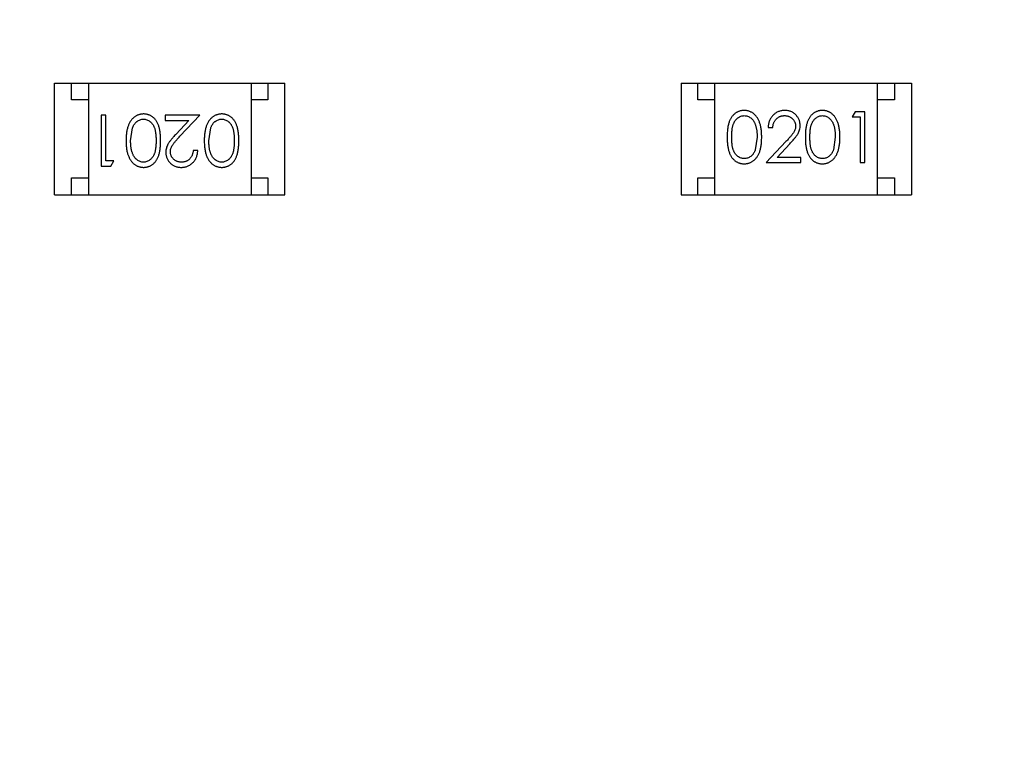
# Model space of a CAD drawing. Header units: millimetres. Extents: x -21 to 173, y -170 to -77.
# Tile 76 of 95: x 136.74 to 139.64, y -126.17 to -124.02. Entities that reach past the tile are written whole.
import ezdxf

# ---------------------------------------------------------------- set-up
doc = ezdxf.new("R2010")
doc.units = ezdxf.units.MM
doc.header["$LTSCALE"] = 1.21
doc.header["$MEASUREMENT"] = 0
doc.header["$PDMODE"] = 3
doc.header["$PDSIZE"] = 0.3125
doc.layers.get('0').update_dxf_attribs({"linetype": 'CONTINUOUS'})
doc.layers.get('DEFPOINTS').update_dxf_attribs({"linetype": 'CONTINUOUS'})
doc.layers.add('Dim', color=3, linetype='CONTINUOUS', lineweight=25)
doc.styles.get("Standard").update_dxf_attribs({"font": 'txt', "width": 0.8})
doc.dimstyles.get("Standard").update_dxf_attribs({"dimtxt": 0.15625, "dimasz": 0.1875, "dimexe": 0.125, "dimexo": 0.0625, "dimgap": 0.09, "dimtad": 0, "dimtih": 1, "dimtoh": 1, "dimzin": 4, "dimdsep": 46, "dimtxsty": 'STANDARD', "dimblk": '_FILLED', "dimblk1": '_FILLED', "dimblk2": '_FILLED', "dimcen": 0.09, "dimazin": 1, "dimtp": 0.01, "dimtm": 0.01, "dimtfac": 1, "dimtofl": 0, "dimtmove": 0, "dimatfit": 3, "dimldrblk": '_FILLED', "dimfxl": 1, "dimtolj": 1, "dimtzin": 4, "dimarcsym": 0})

# ---------------------------------------------------------------- blocks, each defined once
blk = doc.blocks.new('_FILLED')
at = {"color": 0, "linetype": 'ByBlock'}
blk.add_solid([(0, 0), (-1, 0.1667), (-1, -0.1667)], dxfattribs=at)
blk = doc.blocks.new('*D65')
at = {"layer": 'DEFPOINTS', "color": 0}
for p in [(105.5298, -92.6324), (171.1468, -92.6324), (151.3452, -159.3324)]:
    blk.add_point(p, dxfattribs=at)
at = {"layer": 'Dim', "color": 0, "lineweight": -2}
for p, q in [((105.5923, -92.6324), (171.2718, -92.6324)), ((171.1468, -95.1324), (171.1468, -122.059)), ((171.1468, -156.8324), (171.1468, -129.9057)), ((151.4077, -159.3324), (171.2718, -159.3324))]:
    blk.add_line(p, q, dxfattribs=at)
at = {"layer": 'Dim', "color": 0, "lineweight": -2, "xscale": 2.5, "yscale": 2.5, "zscale": 2.5}
for p, rotation in [((171.1468, -92.6324), 90), ((171.1468, -159.3324), 270)]:
    blk.add_blockref('_FILLED', p, dxfattribs=dict(at, rotation=rotation))
at = {"layer": 'Dim', "color": 0, "insert": (171.1468, -125.9824), "char_height": 2.5, "attachment_point": 5, "rotation": 90, "line_spacing_factor": 2.5}
blk.add_mtext('\\A1;66.70', dxfattribs=at)

msp = doc.modelspace()

# ---------------------------------------------------------------- linework, layer by layer
at = {"color": 7, "linetype": 'Continuous'}
for p, q in [((136.8376, -124.2063), (137.5176, -124.2063)), ((136.8376, -124.5363), (136.8376, -124.2063)), ((136.8876, -124.2563), (136.8876, -124.2063)), ((136.9376, -124.2063), (136.9376, -124.5363)), ((137.4176, -124.2063), (137.4176, -124.5363)), ((137.4676, -124.2063), (137.4676, -124.2563)), ((137.5176, -124.5363), (137.5176, -124.2063)), ((138.6865, -124.2064), (139.3665, -124.2064)), ((138.6865, -124.2064), (138.6865, -124.5364)), ((138.7365, -124.2564), (138.7365, -124.2064)), ((138.7865, -124.5364), (138.7865, -124.2064)), ((139.2665, -124.5364), (139.2665, -124.2064)), ((139.3165, -124.2064), (139.3165, -124.2564)), ((139.3665, -124.2064), (139.3665, -124.5364)), ((136.9376, -124.2563), (136.8876, -124.2563)), ((137.4676, -124.2563), (137.4176, -124.2563)), ((138.7865, -124.2564), (138.7365, -124.2564)), ((139.3165, -124.2564), (139.2665, -124.2564)), ((136.9893, -124.3016), (136.9758, -124.3016)), ((136.9758, -124.3016), (136.9758, -124.4516)), ((136.9893, -124.4362), (136.9893, -124.3016)), ((137.2662, -124.3016), (137.1643, -124.3016)), ((137.1643, -124.3016), (137.1643, -124.3169)), ((137.1643, -124.3169), (137.2341, -124.3169)), ((137.2341, -124.3169), (137.1966, -124.357)), ((137.208, -124.3636), (137.2662, -124.3016)), ((139.2006, -124.2912), (139.1917, -124.3065)), ((139.1917, -124.3065), (139.2148, -124.3065)), ((139.2283, -124.2912), (139.2006, -124.2912)), ((139.2148, -124.3065), (139.2148, -124.4412)), ((139.2283, -124.4412), (139.2283, -124.2912)), ((137.0624, -124.3766), (137.068, -124.3388)), ((137.2931, -124.3766), (137.2988, -124.3388)), ((138.9437, -124.3373), (138.9571, -124.3373)), ((138.911, -124.3662), (138.9053, -124.4039)), ((139.1417, -124.3662), (139.1361, -124.4039)), ((137.2604, -124.4054), (137.247, -124.4054)), ((138.9961, -124.3791), (138.9379, -124.4412)), ((138.97, -124.4258), (139.0076, -124.3857)), ((139.0398, -124.4258), (138.97, -124.4258)), ((139.0398, -124.4412), (139.0398, -124.4258)), ((136.9758, -124.4516), (137.0036, -124.4516)), ((137.0124, -124.4362), (136.9893, -124.4362)), ((137.0036, -124.4516), (137.0124, -124.4362)), ((138.9379, -124.4412), (139.0398, -124.4412)), ((139.2148, -124.4412), (139.2283, -124.4412)), ((136.8876, -124.4863), (136.9376, -124.4863)), ((136.8876, -124.5363), (136.8876, -124.4863)), ((137.4176, -124.4863), (137.4676, -124.4863)), ((137.4676, -124.4863), (137.4676, -124.5363)), ((138.7365, -124.4864), (138.7865, -124.4864)), ((138.7365, -124.5364), (138.7365, -124.4864)), ((139.2665, -124.4864), (139.3165, -124.4864)), ((139.3165, -124.4864), (139.3165, -124.5364)), ((136.8376, -124.5363), (137.5176, -124.5363)), ((138.6865, -124.5364), (139.3665, -124.5364))]:
    msp.add_line(p, q, dxfattribs=at)
for points, knots in [([(138.8727, -124.2873), (138.8715, -124.2873), (138.8692, -124.2874), (138.8657, -124.2878), (138.8623, -124.2884), (138.859, -124.2894), (138.8558, -124.2905), (138.8527, -124.292), (138.8497, -124.2937), (138.8467, -124.2957), (138.8439, -124.2979), (138.8412, -124.3003), (138.8388, -124.303), (138.8365, -124.306), (138.8343, -124.3092), (138.8323, -124.3127), (138.8305, -124.3164), (138.8288, -124.3203), (138.8273, -124.3246), (138.826, -124.3293), (138.8249, -124.3344), (138.8241, -124.34), (138.8234, -124.3459), (138.8229, -124.3523), (138.8226, -124.3591), (138.8225, -124.3638), (138.8225, -124.3662)], [0, 0, 0, 0, 0.033742, 0.066533, 0.099153, 0.13154, 0.164087, 0.196563, 0.229707, 0.263315, 0.297504, 0.331686, 0.366482, 0.4021, 0.438958, 0.476748, 0.515985, 0.556589, 0.599519, 0.645765, 0.695487, 0.748721, 0.805687, 0.866754, 0.931405, 1, 1, 1, 1]), ([(138.9244, -124.3662), (138.9244, -124.3639), (138.9244, -124.3594), (138.9241, -124.3529), (138.9235, -124.3466), (138.9228, -124.3408), (138.9218, -124.3353), (138.9207, -124.3302), (138.9193, -124.3255), (138.9177, -124.321), (138.9158, -124.317), (138.9139, -124.3131), (138.9118, -124.3096), (138.9096, -124.3062), (138.9072, -124.3032), (138.9046, -124.3004), (138.9019, -124.2979), (138.899, -124.2957), (138.896, -124.2937), (138.8929, -124.292), (138.8898, -124.2905), (138.8865, -124.2894), (138.8832, -124.2884), (138.8797, -124.2878), (138.8762, -124.2874), (138.8739, -124.2873), (138.8727, -124.2873)], [0, 0, 0, 0, 0.065278, 0.127205, 0.186168, 0.241675, 0.294115, 0.343609, 0.390387, 0.434463, 0.476646, 0.517002, 0.555936, 0.593716, 0.630057, 0.665601, 0.700745, 0.734917, 0.768681, 0.802087, 0.834849, 0.867433, 0.900138, 0.932806, 0.966212, 1, 1, 1, 1]), ([(138.9926, -124.2873), (138.9909, -124.2873), (138.9876, -124.2874), (138.9828, -124.2881), (138.9782, -124.2892), (138.9737, -124.2907), (138.9695, -124.2927), (138.9655, -124.2952), (138.9617, -124.298), (138.9581, -124.3013), (138.9549, -124.3049), (138.952, -124.3088), (138.9496, -124.313), (138.9475, -124.3174), (138.9459, -124.322), (138.9447, -124.3269), (138.9439, -124.332), (138.9438, -124.3355), (138.9437, -124.3373)], [0, 0, 0, 0, 0.06445, 0.126725, 0.187421, 0.247417, 0.306749, 0.366595, 0.427749, 0.490235, 0.553031, 0.614805, 0.676505, 0.738096, 0.801021, 0.864897, 0.931209, 1, 1, 1, 1]), ([(139.0379, -124.3319), (139.0379, -124.3304), (139.0378, -124.3275), (139.0372, -124.3232), (139.0362, -124.319), (139.0349, -124.315), (139.033, -124.3112), (139.0309, -124.3075), (139.0283, -124.3039), (139.0254, -124.3005), (139.0222, -124.2974), (139.0187, -124.2947), (139.0149, -124.2924), (139.0109, -124.2905), (139.0067, -124.2891), (139.0022, -124.2881), (138.9975, -124.2874), (138.9942, -124.2873), (138.9926, -124.2873)], [0, 0, 0, 0, 0.06271, 0.123347, 0.183401, 0.242828, 0.302097, 0.36242, 0.423725, 0.487032, 0.550491, 0.612709, 0.674265, 0.73617, 0.799211, 0.863483, 0.930525, 1, 1, 1, 1]), ([(139.1034, -124.2873), (139.1023, -124.2873), (139.0999, -124.2874), (139.0965, -124.2878), (139.0931, -124.2884), (139.0898, -124.2894), (139.0866, -124.2905), (139.0835, -124.292), (139.0804, -124.2937), (139.0775, -124.2957), (139.0747, -124.2979), (139.072, -124.3003), (139.0696, -124.303), (139.0672, -124.306), (139.0651, -124.3092), (139.063, -124.3127), (139.0612, -124.3164), (139.0596, -124.3203), (139.0581, -124.3246), (139.0568, -124.3293), (139.0557, -124.3344), (139.0548, -124.34), (139.0541, -124.3459), (139.0536, -124.3523), (139.0533, -124.3591), (139.0533, -124.3638), (139.0533, -124.3662)], [0, 0, 0, 0, 0.033742, 0.066533, 0.099153, 0.13154, 0.164087, 0.196563, 0.229707, 0.263315, 0.297504, 0.331686, 0.366482, 0.4021, 0.438958, 0.476748, 0.515985, 0.556589, 0.599519, 0.645765, 0.695487, 0.748721, 0.805687, 0.866754, 0.931405, 1, 1, 1, 1]), ([(139.1552, -124.3662), (139.1552, -124.3639), (139.1551, -124.3594), (139.1548, -124.3529), (139.1543, -124.3466), (139.1536, -124.3408), (139.1526, -124.3353), (139.1514, -124.3302), (139.15, -124.3255), (139.1484, -124.321), (139.1466, -124.317), (139.1447, -124.3131), (139.1426, -124.3096), (139.1403, -124.3062), (139.1379, -124.3032), (139.1354, -124.3004), (139.1326, -124.2979), (139.1298, -124.2957), (139.1268, -124.2937), (139.1237, -124.292), (139.1205, -124.2905), (139.1173, -124.2894), (139.1139, -124.2884), (139.1105, -124.2878), (139.107, -124.2874), (139.1046, -124.2873), (139.1034, -124.2873)], [0, 0, 0, 0, 0.065278, 0.127205, 0.186168, 0.241675, 0.294115, 0.343609, 0.390387, 0.434463, 0.476646, 0.517002, 0.555936, 0.593716, 0.630057, 0.665601, 0.700745, 0.734917, 0.768681, 0.802087, 0.834849, 0.867433, 0.900138, 0.932806, 0.966212, 1, 1, 1, 1]), ([(137.1007, -124.2977), (137.0995, -124.2977), (137.0971, -124.2978), (137.0936, -124.2982), (137.0902, -124.2989), (137.0868, -124.2998), (137.0836, -124.301), (137.0804, -124.3024), (137.0773, -124.3042), (137.0743, -124.3062), (137.0714, -124.3084), (137.0686, -124.311), (137.066, -124.3137), (137.0636, -124.3168), (137.0614, -124.3201), (137.0593, -124.3237), (137.0574, -124.3275), (137.0556, -124.3315), (137.054, -124.3359), (137.0527, -124.3407), (137.0515, -124.3458), (137.0505, -124.3512), (137.0498, -124.357), (137.0493, -124.3632), (137.049, -124.3697), (137.0489, -124.3742), (137.0489, -124.3765)], [0, 0, 0, 0, 0.033824, 0.067298, 0.10028, 0.133019, 0.165736, 0.198792, 0.232372, 0.266409, 0.301016, 0.336196, 0.371972, 0.408574, 0.446394, 0.485225, 0.525372, 0.567224, 0.611081, 0.65775, 0.70702, 0.759235, 0.814484, 0.873227, 0.934937, 1, 1, 1, 1]), ([(137.068, -124.3388), (137.0684, -124.3378), (137.0692, -124.3358), (137.0705, -124.3328), (137.072, -124.3301), (137.0736, -124.3276), (137.0753, -124.3253), (137.0772, -124.3231), (137.0792, -124.3212), (137.082, -124.319), (137.0857, -124.3166), (137.0904, -124.3146), (137.0952, -124.3133), (137.0986, -124.3132), (137.1002, -124.3131)], [0, 0, 0, 0, 0.075949, 0.148549, 0.218996, 0.286119, 0.351826, 0.416074, 0.478265, 0.540325, 0.660405, 0.774606, 0.887187, 1, 1, 1, 1]), ([(137.1002, -124.3131), (137.1019, -124.3132), (137.1052, -124.3133), (137.1101, -124.3146), (137.1148, -124.3167), (137.1186, -124.3191), (137.1214, -124.3214), (137.1235, -124.3233), (137.1254, -124.3255), (137.1271, -124.3278), (137.1288, -124.3303), (137.1302, -124.333), (137.1316, -124.3359), (137.1328, -124.339), (137.1339, -124.3424), (137.1348, -124.3462), (137.1356, -124.3503), (137.1363, -124.3548), (137.1367, -124.3597), (137.1371, -124.365), (137.1374, -124.3707), (137.1374, -124.3746), (137.1374, -124.3766)], [0, 0, 0, 0, 0.060034, 0.120278, 0.182348, 0.247919, 0.281641, 0.315701, 0.350322, 0.385703, 0.421819, 0.459196, 0.497866, 0.538301, 0.58121, 0.628183, 0.679403, 0.734699, 0.794074, 0.858416, 0.927049, 1, 1, 1, 1]), ([(137.1508, -124.3765), (137.1508, -124.3741), (137.1508, -124.3695), (137.1505, -124.3627), (137.15, -124.3564), (137.1493, -124.3504), (137.1484, -124.3449), (137.1473, -124.3397), (137.146, -124.335), (137.1445, -124.3307), (137.1428, -124.3267), (137.1409, -124.3229), (137.1389, -124.3195), (137.1367, -124.3163), (137.1344, -124.3133), (137.132, -124.3106), (137.1293, -124.3081), (137.1265, -124.3059), (137.1236, -124.304), (137.1206, -124.3023), (137.1175, -124.3009), (137.1143, -124.2998), (137.111, -124.2988), (137.1077, -124.2982), (137.1042, -124.2978), (137.1019, -124.2977), (137.1007, -124.2977)], [0, 0, 0, 0, 0.068113, 0.132564, 0.193427, 0.250218, 0.303569, 0.353576, 0.400235, 0.443586, 0.484619, 0.524292, 0.56238, 0.599049, 0.63494, 0.669782, 0.704009, 0.737842, 0.771098, 0.803896, 0.836415, 0.868639, 0.900715, 0.933378, 0.966213, 1, 1, 1, 1]), ([(137.3314, -124.2977), (137.3303, -124.2977), (137.3279, -124.2978), (137.3244, -124.2982), (137.3209, -124.2989), (137.3176, -124.2998), (137.3143, -124.301), (137.3111, -124.3024), (137.308, -124.3042), (137.305, -124.3062), (137.3021, -124.3084), (137.2994, -124.311), (137.2968, -124.3137), (137.2944, -124.3168), (137.2921, -124.3201), (137.2901, -124.3237), (137.2881, -124.3275), (137.2864, -124.3315), (137.2847, -124.3359), (137.2834, -124.3407), (137.2823, -124.3458), (137.2813, -124.3512), (137.2806, -124.357), (137.28, -124.3632), (137.2798, -124.3697), (137.2797, -124.3742), (137.2797, -124.3765)], [0, 0, 0, 0, 0.033824, 0.067298, 0.10028, 0.133019, 0.165736, 0.198792, 0.232372, 0.266409, 0.301016, 0.336196, 0.371972, 0.408574, 0.446394, 0.485225, 0.525372, 0.567224, 0.611081, 0.65775, 0.70702, 0.759235, 0.814484, 0.873227, 0.934937, 1, 1, 1, 1]), ([(137.2988, -124.3388), (137.2992, -124.3378), (137.3, -124.3358), (137.3013, -124.3328), (137.3028, -124.3301), (137.3044, -124.3276), (137.3061, -124.3253), (137.308, -124.3231), (137.31, -124.3212), (137.3128, -124.319), (137.3165, -124.3166), (137.3212, -124.3146), (137.326, -124.3133), (137.3293, -124.3132), (137.331, -124.3131)], [0, 0, 0, 0, 0.075949, 0.148549, 0.218996, 0.286119, 0.351826, 0.416074, 0.478265, 0.540325, 0.660405, 0.774606, 0.887187, 1, 1, 1, 1]), ([(137.331, -124.3131), (137.3326, -124.3132), (137.336, -124.3133), (137.3408, -124.3146), (137.3456, -124.3167), (137.3493, -124.3191), (137.3522, -124.3214), (137.3542, -124.3233), (137.3561, -124.3255), (137.3579, -124.3278), (137.3595, -124.3303), (137.361, -124.333), (137.3624, -124.3359), (137.3636, -124.339), (137.3647, -124.3424), (137.3656, -124.3462), (137.3664, -124.3503), (137.3671, -124.3548), (137.3675, -124.3597), (137.3679, -124.365), (137.3681, -124.3707), (137.3681, -124.3746), (137.3681, -124.3766)], [0, 0, 0, 0, 0.060034, 0.120278, 0.182348, 0.247919, 0.281641, 0.315701, 0.350322, 0.385703, 0.421819, 0.459196, 0.497866, 0.538301, 0.58121, 0.628183, 0.679403, 0.734699, 0.794074, 0.858416, 0.927049, 1, 1, 1, 1]), ([(137.3816, -124.3765), (137.3816, -124.3741), (137.3816, -124.3695), (137.3813, -124.3627), (137.3808, -124.3564), (137.38, -124.3504), (137.3791, -124.3449), (137.3781, -124.3397), (137.3767, -124.335), (137.3752, -124.3307), (137.3735, -124.3267), (137.3717, -124.3229), (137.3697, -124.3195), (137.3675, -124.3163), (137.3652, -124.3133), (137.3627, -124.3106), (137.3601, -124.3081), (137.3573, -124.3059), (137.3543, -124.304), (137.3513, -124.3023), (137.3482, -124.3009), (137.345, -124.2998), (137.3418, -124.2988), (137.3384, -124.2982), (137.335, -124.2978), (137.3326, -124.2977), (137.3314, -124.2977)], [0, 0, 0, 0, 0.068113, 0.132564, 0.193427, 0.250218, 0.303569, 0.353576, 0.400235, 0.443586, 0.484619, 0.524292, 0.56238, 0.599049, 0.63494, 0.669782, 0.704009, 0.737842, 0.771098, 0.803896, 0.836415, 0.868639, 0.900715, 0.933378, 0.966213, 1, 1, 1, 1]), ([(138.836, -124.3662), (138.836, -124.3641), (138.836, -124.3602), (138.8363, -124.3546), (138.8366, -124.3493), (138.8371, -124.3444), (138.8377, -124.3399), (138.8385, -124.3357), (138.8394, -124.332), (138.8405, -124.3286), (138.8418, -124.3254), (138.8431, -124.3225), (138.8446, -124.3198), (138.8463, -124.3173), (138.848, -124.315), (138.8499, -124.3129), (138.8519, -124.3109), (138.8548, -124.3087), (138.8585, -124.3063), (138.8632, -124.3042), (138.8681, -124.303), (138.8715, -124.3028), (138.8731, -124.3027)], [0, 0, 0, 0, 0.073302, 0.142286, 0.206253, 0.266017, 0.321612, 0.372532, 0.419497, 0.462398, 0.502825, 0.541489, 0.579034, 0.615143, 0.650298, 0.684912, 0.718701, 0.752189, 0.817245, 0.879117, 0.939613, 1, 1, 1, 1]), ([(138.8731, -124.3027), (138.8748, -124.3028), (138.878, -124.303), (138.8829, -124.3042), (138.8876, -124.3063), (138.8913, -124.3087), (138.8942, -124.311), (138.8962, -124.313), (138.8982, -124.3152), (138.9, -124.3177), (138.9017, -124.3204), (138.9032, -124.3233), (138.9047, -124.3265), (138.906, -124.3299), (138.9071, -124.3336), (138.9082, -124.3375), (138.909, -124.3417), (138.9098, -124.3461), (138.9103, -124.3508), (138.9107, -124.3557), (138.9109, -124.3608), (138.911, -124.3643), (138.911, -124.3662)], [0, 0, 0, 0, 0.059689, 0.119507, 0.181075, 0.246162, 0.279894, 0.314468, 0.350403, 0.387474, 0.426147, 0.466624, 0.508745, 0.553328, 0.600058, 0.649177, 0.700552, 0.754894, 0.811825, 0.871514, 0.934319, 1, 1, 1, 1]), ([(138.9571, -124.3373), (138.9573, -124.336), (138.9575, -124.3334), (138.9583, -124.3296), (138.9592, -124.326), (138.9604, -124.3227), (138.9619, -124.3196), (138.9637, -124.3168), (138.9657, -124.3141), (138.9679, -124.3118), (138.9704, -124.3096), (138.973, -124.3078), (138.9758, -124.3062), (138.9787, -124.3049), (138.9818, -124.3039), (138.985, -124.3032), (138.9884, -124.3028), (138.9907, -124.3027), (138.9919, -124.3027)], [0, 0, 0, 0, 0.073648, 0.143686, 0.210962, 0.275557, 0.338064, 0.399311, 0.4594, 0.51934, 0.579024, 0.637809, 0.695959, 0.754122, 0.813113, 0.873453, 0.935561, 1, 1, 1, 1]), ([(138.9919, -124.3027), (138.993, -124.3027), (138.9952, -124.3028), (138.9985, -124.3032), (139.0016, -124.3039), (139.0045, -124.3049), (139.0074, -124.3062), (139.0101, -124.3077), (139.0126, -124.3096), (139.015, -124.3116), (139.0172, -124.3139), (139.0191, -124.3163), (139.0208, -124.3189), (139.0221, -124.3215), (139.0232, -124.3242), (139.0239, -124.3271), (139.0244, -124.3301), (139.0244, -124.3321), (139.0244, -124.3331)], [0, 0, 0, 0, 0.068027, 0.133505, 0.19695, 0.26027, 0.322741, 0.384982, 0.448465, 0.513424, 0.578224, 0.640011, 0.700094, 0.760067, 0.819012, 0.877878, 0.938035, 1, 1, 1, 1]), ([(139.0667, -124.3662), (139.0668, -124.3641), (139.0668, -124.3602), (139.067, -124.3546), (139.0674, -124.3493), (139.0679, -124.3444), (139.0685, -124.3399), (139.0693, -124.3357), (139.0702, -124.332), (139.0713, -124.3286), (139.0726, -124.3254), (139.0739, -124.3225), (139.0754, -124.3198), (139.077, -124.3173), (139.0788, -124.315), (139.0807, -124.3129), (139.0827, -124.3109), (139.0856, -124.3087), (139.0893, -124.3063), (139.094, -124.3042), (139.0989, -124.303), (139.1022, -124.3028), (139.1039, -124.3027)], [0, 0, 0, 0, 0.073302, 0.142286, 0.206253, 0.266017, 0.321612, 0.372532, 0.419497, 0.462398, 0.502825, 0.541489, 0.579034, 0.615143, 0.650298, 0.684912, 0.718701, 0.752189, 0.817245, 0.879117, 0.939613, 1, 1, 1, 1]), ([(139.1039, -124.3027), (139.1055, -124.3028), (139.1088, -124.303), (139.1137, -124.3042), (139.1183, -124.3063), (139.1221, -124.3087), (139.1249, -124.311), (139.127, -124.313), (139.1289, -124.3152), (139.1307, -124.3177), (139.1324, -124.3204), (139.134, -124.3233), (139.1354, -124.3265), (139.1368, -124.3299), (139.1379, -124.3336), (139.139, -124.3375), (139.1398, -124.3417), (139.1405, -124.3461), (139.141, -124.3508), (139.1415, -124.3557), (139.1417, -124.3608), (139.1417, -124.3643), (139.1417, -124.3662)], [0, 0, 0, 0, 0.059689, 0.119507, 0.181075, 0.246162, 0.279894, 0.314468, 0.350403, 0.387474, 0.426147, 0.466624, 0.508745, 0.553328, 0.600058, 0.649177, 0.700552, 0.754894, 0.811825, 0.871514, 0.934319, 1, 1, 1, 1]), ([(139.0244, -124.3331), (139.0244, -124.3347), (139.0243, -124.338), (139.0232, -124.3428), (139.0215, -124.3474), (139.0195, -124.3512), (139.0175, -124.3543), (139.0156, -124.357), (139.0133, -124.3599), (139.0106, -124.3632), (139.0075, -124.3668), (139.0041, -124.3706), (139.0002, -124.3748), (138.9975, -124.3776), (138.9961, -124.3791)], [0, 0, 0, 0, 0.088014, 0.174976, 0.2638, 0.355443, 0.406413, 0.465519, 0.533076, 0.609353, 0.693899, 0.787171, 0.889197, 1, 1, 1, 1]), ([(139.0076, -124.3857), (139.009, -124.3842), (139.0118, -124.3812), (139.0157, -124.3769), (139.0193, -124.3727), (139.0225, -124.3688), (139.0253, -124.3652), (139.0278, -124.3618), (139.0299, -124.3587), (139.0322, -124.3549), (139.0345, -124.3501), (139.0365, -124.3442), (139.0377, -124.3381), (139.0378, -124.334), (139.0379, -124.3319)], [0, 0, 0, 0, 0.09953, 0.192079, 0.277712, 0.357454, 0.429648, 0.495771, 0.555538, 0.608657, 0.707578, 0.804328, 0.901298, 1, 1, 1, 1]), ([(137.1966, -124.357), (137.1951, -124.3585), (137.1924, -124.3615), (137.1884, -124.3659), (137.1848, -124.37), (137.1817, -124.3739), (137.1788, -124.3775), (137.1763, -124.3809), (137.1742, -124.384), (137.1719, -124.3879), (137.1696, -124.3926), (137.1677, -124.3985), (137.1664, -124.4046), (137.1663, -124.4087), (137.1662, -124.4108)], [0, 0, 0, 0, 0.09953, 0.192079, 0.277712, 0.357454, 0.429648, 0.495771, 0.555538, 0.608657, 0.707578, 0.804328, 0.901298, 1, 1, 1, 1]), ([(137.1797, -124.4096), (137.1797, -124.408), (137.1799, -124.4047), (137.1809, -124.4), (137.1826, -124.3953), (137.1846, -124.3915), (137.1866, -124.3884), (137.1885, -124.3857), (137.1909, -124.3828), (137.1935, -124.3795), (137.1966, -124.3759), (137.2001, -124.3721), (137.2039, -124.368), (137.2066, -124.3651), (137.208, -124.3636)], [0, 0, 0, 0, 0.088014, 0.174976, 0.2638, 0.355443, 0.406413, 0.465519, 0.533076, 0.609353, 0.693899, 0.787171, 0.889197, 1, 1, 1, 1]), ([(138.8225, -124.3662), (138.8225, -124.3686), (138.8226, -124.3732), (138.8229, -124.38), (138.8234, -124.3864), (138.8241, -124.3923), (138.825, -124.3978), (138.826, -124.403), (138.8274, -124.4077), (138.8289, -124.412), (138.8306, -124.416), (138.8324, -124.4198), (138.8344, -124.4232), (138.8366, -124.4264), (138.8389, -124.4294), (138.8414, -124.4321), (138.8441, -124.4346), (138.8468, -124.4368), (138.8498, -124.4387), (138.8528, -124.4404), (138.8559, -124.4418), (138.8591, -124.443), (138.8623, -124.4439), (138.8657, -124.4445), (138.8692, -124.4449), (138.8715, -124.445), (138.8727, -124.445)], [0, 0, 0, 0, 0.068113, 0.132564, 0.193427, 0.250218, 0.303569, 0.353576, 0.400235, 0.443586, 0.484619, 0.524292, 0.56238, 0.599049, 0.63494, 0.669782, 0.704009, 0.737842, 0.771098, 0.803896, 0.836415, 0.868639, 0.900715, 0.933378, 0.966213, 1, 1, 1, 1]), ([(138.8731, -124.4296), (138.8715, -124.4295), (138.8682, -124.4294), (138.8633, -124.4281), (138.8585, -124.426), (138.8548, -124.4236), (138.8519, -124.4213), (138.8499, -124.4194), (138.848, -124.4172), (138.8462, -124.4149), (138.8446, -124.4124), (138.8431, -124.4097), (138.8418, -124.4068), (138.8405, -124.4037), (138.8394, -124.4003), (138.8385, -124.3965), (138.8377, -124.3924), (138.8371, -124.3879), (138.8366, -124.383), (138.8363, -124.3777), (138.836, -124.372), (138.836, -124.3682), (138.836, -124.3662)], [0, 0, 0, 0, 0.060034, 0.120278, 0.182348, 0.247919, 0.281641, 0.315701, 0.350322, 0.385703, 0.421819, 0.459196, 0.497866, 0.538301, 0.58121, 0.628183, 0.679403, 0.734699, 0.794074, 0.858416, 0.927049, 1, 1, 1, 1]), ([(138.8727, -124.445), (138.8739, -124.445), (138.8762, -124.4449), (138.8797, -124.4445), (138.8832, -124.4438), (138.8865, -124.4429), (138.8898, -124.4417), (138.893, -124.4403), (138.8961, -124.4385), (138.8991, -124.4365), (138.902, -124.4343), (138.9047, -124.4317), (138.9073, -124.429), (138.9097, -124.4259), (138.912, -124.4226), (138.914, -124.419), (138.916, -124.4152), (138.9177, -124.4112), (138.9194, -124.4068), (138.9207, -124.402), (138.9219, -124.397), (138.9228, -124.3915), (138.9235, -124.3857), (138.9241, -124.3795), (138.9244, -124.373), (138.9244, -124.3685), (138.9244, -124.3662)], [0, 0, 0, 0, 0.033824, 0.067298, 0.10028, 0.133019, 0.165736, 0.198792, 0.232372, 0.266409, 0.301016, 0.336196, 0.371972, 0.408574, 0.446394, 0.485225, 0.525372, 0.567224, 0.611081, 0.65775, 0.70702, 0.759235, 0.814484, 0.873227, 0.934937, 1, 1, 1, 1]), ([(139.0533, -124.3662), (139.0533, -124.3686), (139.0533, -124.3732), (139.0536, -124.38), (139.0541, -124.3864), (139.0549, -124.3923), (139.0558, -124.3978), (139.0568, -124.403), (139.0581, -124.4077), (139.0596, -124.412), (139.0613, -124.416), (139.0632, -124.4198), (139.0652, -124.4232), (139.0674, -124.4264), (139.0697, -124.4294), (139.0722, -124.4321), (139.0748, -124.4346), (139.0776, -124.4368), (139.0805, -124.4387), (139.0835, -124.4404), (139.0866, -124.4418), (139.0898, -124.443), (139.0931, -124.4439), (139.0965, -124.4445), (139.0999, -124.4449), (139.1023, -124.445), (139.1034, -124.445)], [0, 0, 0, 0, 0.068113, 0.132564, 0.193427, 0.250218, 0.303569, 0.353576, 0.400235, 0.443586, 0.484619, 0.524292, 0.56238, 0.599049, 0.63494, 0.669782, 0.704009, 0.737842, 0.771098, 0.803896, 0.836415, 0.868639, 0.900715, 0.933378, 0.966213, 1, 1, 1, 1]), ([(139.1039, -124.4296), (139.1022, -124.4295), (139.0989, -124.4294), (139.0941, -124.4281), (139.0893, -124.426), (139.0856, -124.4236), (139.0827, -124.4213), (139.0806, -124.4194), (139.0788, -124.4172), (139.077, -124.4149), (139.0753, -124.4124), (139.0739, -124.4097), (139.0725, -124.4068), (139.0713, -124.4037), (139.0702, -124.4003), (139.0693, -124.3965), (139.0685, -124.3924), (139.0678, -124.3879), (139.0674, -124.383), (139.067, -124.3777), (139.0668, -124.372), (139.0668, -124.3682), (139.0667, -124.3662)], [0, 0, 0, 0, 0.060034, 0.120278, 0.182348, 0.247919, 0.281641, 0.315701, 0.350322, 0.385703, 0.421819, 0.459196, 0.497866, 0.538301, 0.58121, 0.628183, 0.679403, 0.734699, 0.794074, 0.858416, 0.927049, 1, 1, 1, 1]), ([(139.1034, -124.445), (139.1046, -124.445), (139.107, -124.4449), (139.1105, -124.4445), (139.114, -124.4438), (139.1173, -124.4429), (139.1206, -124.4417), (139.1238, -124.4403), (139.1268, -124.4385), (139.1299, -124.4365), (139.1328, -124.4343), (139.1355, -124.4317), (139.1381, -124.429), (139.1405, -124.4259), (139.1427, -124.4226), (139.1448, -124.419), (139.1467, -124.4152), (139.1485, -124.4112), (139.1501, -124.4068), (139.1514, -124.402), (139.1526, -124.397), (139.1536, -124.3915), (139.1543, -124.3857), (139.1548, -124.3795), (139.1551, -124.373), (139.1552, -124.3685), (139.1552, -124.3662)], [0, 0, 0, 0, 0.033824, 0.067298, 0.10028, 0.133019, 0.165736, 0.198792, 0.232372, 0.266409, 0.301016, 0.336196, 0.371972, 0.408574, 0.446394, 0.485225, 0.525372, 0.567224, 0.611081, 0.65775, 0.70702, 0.759235, 0.814484, 0.873227, 0.934937, 1, 1, 1, 1]), ([(137.0489, -124.3765), (137.0489, -124.3788), (137.049, -124.3833), (137.0493, -124.3899), (137.0498, -124.3961), (137.0506, -124.4019), (137.0515, -124.4074), (137.0527, -124.4125), (137.0541, -124.4173), (137.0557, -124.4217), (137.0575, -124.4258), (137.0594, -124.4296), (137.0615, -124.4332), (137.0638, -124.4365), (137.0662, -124.4395), (137.0688, -124.4423), (137.0715, -124.4448), (137.0744, -124.447), (137.0773, -124.449), (137.0804, -124.4507), (137.0836, -124.4522), (137.0868, -124.4533), (137.0902, -124.4543), (137.0936, -124.4549), (137.0971, -124.4553), (137.0995, -124.4554), (137.1007, -124.4554)], [0, 0, 0, 0, 0.065278, 0.127205, 0.186168, 0.241675, 0.294115, 0.343609, 0.390387, 0.434463, 0.476646, 0.517002, 0.555936, 0.593716, 0.630057, 0.665601, 0.700745, 0.734917, 0.768681, 0.802087, 0.834849, 0.867433, 0.900138, 0.932806, 0.966212, 1, 1, 1, 1]), ([(137.1002, -124.44), (137.0986, -124.4399), (137.0953, -124.4398), (137.0905, -124.4385), (137.0858, -124.4364), (137.082, -124.434), (137.0792, -124.4317), (137.0771, -124.4297), (137.0752, -124.4275), (137.0734, -124.425), (137.0717, -124.4223), (137.0701, -124.4194), (137.0687, -124.4162), (137.0674, -124.4128), (137.0662, -124.4091), (137.0651, -124.4052), (137.0643, -124.401), (137.0636, -124.3966), (137.0631, -124.392), (137.0626, -124.3871), (137.0624, -124.3819), (137.0624, -124.3784), (137.0624, -124.3766)], [0, 0, 0, 0, 0.059689, 0.119507, 0.181075, 0.246162, 0.279894, 0.314468, 0.350403, 0.387474, 0.426147, 0.466624, 0.508745, 0.553328, 0.600058, 0.649177, 0.700552, 0.754894, 0.811825, 0.871514, 0.934319, 1, 1, 1, 1]), ([(137.1374, -124.3766), (137.1374, -124.3786), (137.1374, -124.3825), (137.1371, -124.3881), (137.1368, -124.3934), (137.1362, -124.3983), (137.1356, -124.4029), (137.1348, -124.407), (137.1339, -124.4107), (137.1328, -124.4142), (137.1316, -124.4173), (137.1302, -124.4202), (137.1287, -124.4229), (137.1271, -124.4254), (137.1253, -124.4277), (137.1234, -124.4298), (137.1214, -124.4318), (137.1186, -124.434), (137.1148, -124.4364), (137.1101, -124.4385), (137.1052, -124.4398), (137.1019, -124.4399), (137.1002, -124.44)], [0, 0, 0, 0, 0.073302, 0.142286, 0.206253, 0.266017, 0.321612, 0.372532, 0.419497, 0.462398, 0.502825, 0.541489, 0.579034, 0.615143, 0.650298, 0.684912, 0.718701, 0.752189, 0.817245, 0.879117, 0.939613, 1, 1, 1, 1]), ([(137.1007, -124.4554), (137.1019, -124.4554), (137.1042, -124.4553), (137.1077, -124.4549), (137.111, -124.4543), (137.1143, -124.4533), (137.1175, -124.4522), (137.1206, -124.4507), (137.1237, -124.449), (137.1266, -124.447), (137.1294, -124.4448), (137.1321, -124.4424), (137.1346, -124.4397), (137.1369, -124.4367), (137.139, -124.4335), (137.1411, -124.4301), (137.1429, -124.4263), (137.1446, -124.4224), (137.146, -124.4181), (137.1473, -124.4134), (137.1484, -124.4083), (137.1493, -124.4027), (137.15, -124.3968), (137.1505, -124.3904), (137.1508, -124.3836), (137.1508, -124.3789), (137.1508, -124.3765)], [0, 0, 0, 0, 0.033742, 0.066533, 0.099153, 0.13154, 0.164087, 0.196563, 0.229707, 0.263315, 0.297504, 0.331686, 0.366482, 0.4021, 0.438958, 0.476748, 0.515985, 0.556589, 0.599519, 0.645765, 0.695487, 0.748721, 0.805687, 0.866754, 0.931405, 1, 1, 1, 1]), ([(137.2115, -124.4554), (137.2132, -124.4554), (137.2165, -124.4553), (137.2213, -124.4546), (137.226, -124.4535), (137.2304, -124.452), (137.2346, -124.45), (137.2386, -124.4475), (137.2424, -124.4447), (137.246, -124.4414), (137.2493, -124.4378), (137.2521, -124.4339), (137.2546, -124.4297), (137.2566, -124.4253), (137.2582, -124.4207), (137.2594, -124.4158), (137.2602, -124.4107), (137.2604, -124.4072), (137.2604, -124.4054)], [0, 0, 0, 0, 0.06445, 0.126725, 0.187421, 0.247417, 0.306749, 0.366595, 0.427749, 0.490235, 0.553031, 0.614805, 0.676505, 0.738096, 0.801021, 0.864897, 0.931209, 1, 1, 1, 1]), ([(137.247, -124.4054), (137.2469, -124.4067), (137.2466, -124.4093), (137.2459, -124.4131), (137.2449, -124.4167), (137.2437, -124.42), (137.2422, -124.4231), (137.2404, -124.4259), (137.2384, -124.4286), (137.2362, -124.4309), (137.2337, -124.4331), (137.2311, -124.435), (137.2283, -124.4365), (137.2254, -124.4378), (137.2223, -124.4388), (137.2191, -124.4395), (137.2157, -124.4399), (137.2134, -124.44), (137.2122, -124.44)], [0, 0, 0, 0, 0.073648, 0.143686, 0.210962, 0.275557, 0.338064, 0.399311, 0.4594, 0.51934, 0.579024, 0.637809, 0.695959, 0.754122, 0.813113, 0.873453, 0.935561, 1, 1, 1, 1]), ([(137.2797, -124.3765), (137.2797, -124.3788), (137.2798, -124.3833), (137.28, -124.3899), (137.2806, -124.3961), (137.2813, -124.4019), (137.2823, -124.4074), (137.2834, -124.4125), (137.2849, -124.4173), (137.2864, -124.4217), (137.2883, -124.4258), (137.2902, -124.4296), (137.2923, -124.4332), (137.2945, -124.4365), (137.297, -124.4395), (137.2995, -124.4423), (137.3022, -124.4448), (137.3051, -124.447), (137.3081, -124.449), (137.3112, -124.4507), (137.3144, -124.4522), (137.3176, -124.4533), (137.3209, -124.4543), (137.3244, -124.4549), (137.3279, -124.4553), (137.3303, -124.4554), (137.3314, -124.4554)], [0, 0, 0, 0, 0.065278, 0.127205, 0.186168, 0.241675, 0.294115, 0.343609, 0.390387, 0.434463, 0.476646, 0.517002, 0.555936, 0.593716, 0.630057, 0.665601, 0.700745, 0.734917, 0.768681, 0.802087, 0.834849, 0.867433, 0.900138, 0.932806, 0.966212, 1, 1, 1, 1]), ([(137.331, -124.44), (137.3294, -124.4399), (137.3261, -124.4398), (137.3212, -124.4385), (137.3166, -124.4364), (137.3128, -124.434), (137.3099, -124.4317), (137.3079, -124.4297), (137.3059, -124.4275), (137.3041, -124.425), (137.3025, -124.4223), (137.3009, -124.4194), (137.2994, -124.4162), (137.2981, -124.4128), (137.297, -124.4091), (137.2959, -124.4052), (137.2951, -124.401), (137.2943, -124.3966), (137.2938, -124.392), (137.2934, -124.3871), (137.2932, -124.3819), (137.2932, -124.3784), (137.2931, -124.3766)], [0, 0, 0, 0, 0.059689, 0.119507, 0.181075, 0.246162, 0.279894, 0.314468, 0.350403, 0.387474, 0.426147, 0.466624, 0.508745, 0.553328, 0.600058, 0.649177, 0.700552, 0.754894, 0.811825, 0.871514, 0.934319, 1, 1, 1, 1]), ([(137.3681, -124.3766), (137.3681, -124.3786), (137.3681, -124.3825), (137.3679, -124.3881), (137.3675, -124.3934), (137.367, -124.3983), (137.3664, -124.4029), (137.3656, -124.407), (137.3647, -124.4107), (137.3636, -124.4142), (137.3623, -124.4173), (137.361, -124.4202), (137.3595, -124.4229), (137.3578, -124.4254), (137.3561, -124.4277), (137.3542, -124.4298), (137.3522, -124.4318), (137.3493, -124.434), (137.3456, -124.4364), (137.3409, -124.4385), (137.336, -124.4398), (137.3327, -124.4399), (137.331, -124.44)], [0, 0, 0, 0, 0.073302, 0.142286, 0.206253, 0.266017, 0.321612, 0.372532, 0.419497, 0.462398, 0.502825, 0.541489, 0.579034, 0.615143, 0.650298, 0.684912, 0.718701, 0.752189, 0.817245, 0.879117, 0.939613, 1, 1, 1, 1]), ([(137.3314, -124.4554), (137.3326, -124.4554), (137.335, -124.4553), (137.3384, -124.4549), (137.3418, -124.4543), (137.3451, -124.4533), (137.3483, -124.4522), (137.3514, -124.4507), (137.3544, -124.449), (137.3574, -124.447), (137.3602, -124.4448), (137.3629, -124.4424), (137.3653, -124.4397), (137.3677, -124.4367), (137.3698, -124.4335), (137.3718, -124.4301), (137.3737, -124.4263), (137.3753, -124.4224), (137.3768, -124.4181), (137.3781, -124.4134), (137.3792, -124.4083), (137.3801, -124.4027), (137.3807, -124.3968), (137.3813, -124.3904), (137.3816, -124.3836), (137.3816, -124.3789), (137.3816, -124.3765)], [0, 0, 0, 0, 0.033742, 0.066533, 0.099153, 0.13154, 0.164087, 0.196563, 0.229707, 0.263315, 0.297504, 0.331686, 0.366482, 0.4021, 0.438958, 0.476748, 0.515985, 0.556589, 0.599519, 0.645765, 0.695487, 0.748721, 0.805687, 0.866754, 0.931405, 1, 1, 1, 1]), ([(138.9053, -124.4039), (138.9049, -124.4049), (138.9042, -124.407), (138.9028, -124.4099), (138.9014, -124.4126), (138.8998, -124.4151), (138.898, -124.4174), (138.8962, -124.4196), (138.8941, -124.4215), (138.8913, -124.4237), (138.8877, -124.4261), (138.8829, -124.4281), (138.8781, -124.4294), (138.8748, -124.4295), (138.8731, -124.4296)], [0, 0, 0, 0, 0.075949, 0.148549, 0.218996, 0.286119, 0.351826, 0.416074, 0.478265, 0.540325, 0.660405, 0.774606, 0.887187, 1, 1, 1, 1]), ([(139.1361, -124.4039), (139.1357, -124.4049), (139.1349, -124.407), (139.1336, -124.4099), (139.1321, -124.4126), (139.1305, -124.4151), (139.1288, -124.4174), (139.1269, -124.4196), (139.1249, -124.4215), (139.1221, -124.4237), (139.1184, -124.4261), (139.1137, -124.4281), (139.1089, -124.4294), (139.1055, -124.4295), (139.1039, -124.4296)], [0, 0, 0, 0, 0.075949, 0.148549, 0.218996, 0.286119, 0.351826, 0.416074, 0.478265, 0.540325, 0.660405, 0.774606, 0.887187, 1, 1, 1, 1]), ([(137.1662, -124.4108), (137.1663, -124.4123), (137.1663, -124.4152), (137.1669, -124.4195), (137.1679, -124.4237), (137.1693, -124.4277), (137.1711, -124.4315), (137.1732, -124.4352), (137.1758, -124.4388), (137.1787, -124.4422), (137.1819, -124.4453), (137.1855, -124.448), (137.1892, -124.4503), (137.1932, -124.4522), (137.1974, -124.4536), (137.2019, -124.4546), (137.2066, -124.4553), (137.2099, -124.4554), (137.2115, -124.4554)], [0, 0, 0, 0, 0.06271, 0.123347, 0.183401, 0.242828, 0.302097, 0.36242, 0.423725, 0.487032, 0.550491, 0.612709, 0.674265, 0.73617, 0.799211, 0.863483, 0.930525, 1, 1, 1, 1]), ([(137.2122, -124.44), (137.2111, -124.44), (137.2089, -124.4399), (137.2057, -124.4395), (137.2026, -124.4388), (137.1996, -124.4378), (137.1968, -124.4365), (137.1941, -124.435), (137.1915, -124.4332), (137.1891, -124.4311), (137.1869, -124.4288), (137.185, -124.4264), (137.1833, -124.4239), (137.182, -124.4212), (137.1809, -124.4185), (137.1802, -124.4156), (137.1798, -124.4126), (137.1797, -124.4106), (137.1797, -124.4096)], [0, 0, 0, 0, 0.068027, 0.133505, 0.19695, 0.26027, 0.322741, 0.384982, 0.448465, 0.513424, 0.578224, 0.640011, 0.700094, 0.760067, 0.819012, 0.877878, 0.938035, 1, 1, 1, 1])]:
    msp.add_open_spline(points, degree=3, knots=knots, dxfattribs=at)

# ---------------------------------------------------------------- dimensions: what is measured, and where the dimension line sits
at = {"layer": 'Dim'}
dim = msp.add_linear_dim(base=(171.1468, -92.6324), p1=(151.3452, -159.3324), p2=(105.5298, -92.6324), angle=90, dimstyle='STANDARD', override={"dimtxt": 2.5, "dimasz": 2.5, "dimtih": 0, "dimtoh": 0, "dimzin": 0, "dimcen": 0.198, "dimadec": 0, "dimazin": 0, "dimtp": 0, "dimtm": 0, "dimtdec": 4, "dimtzin": 0}, dxfattribs=at)
dim.commit()
dim.dimension.update_dxf_attribs({"geometry": '*D65', "text_midpoint": (171.1468, -125.9824)})

doc.saveas('drawing.dxf')
